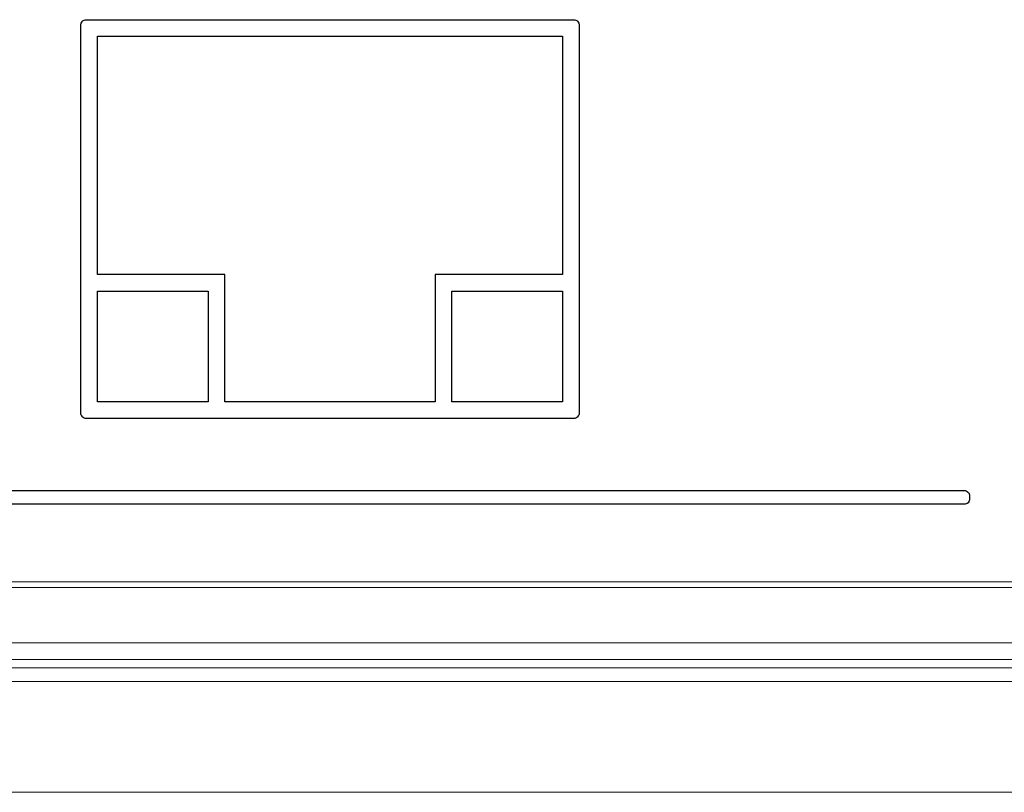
# Model space of a CAD drawing. Header units: millimetres. Extents: x -420 to 420, y -297 to 297.
# Tile 17 of 146: x -258 to -240, y -104 to -90. Entities that reach past the tile are written whole.
import ezdxf

# ---------------------------------------------------------------- set-up
doc = ezdxf.new("R2010")
doc.units = ezdxf.units.MM
doc.header["$MEASUREMENT"] = 0
doc.layers.add('layer 1', color=7, linetype='Continuous')

msp = doc.modelspace()

# ---------------------------------------------------------------- linework, layer by layer
at = {"layer": 'layer 1'}
for points, knots in [([(-256.4516, -90.4527), (-256.4516, -90.4527), (-256.4516, -97.4526), (-256.4516, -97.4526), (-256.4516, -97.4526), (-256.4516, -97.4791), (-256.441, -97.5046), (-256.4222, -97.5233), (-256.4222, -97.5233), (-256.4035, -97.5421), (-256.3781, -97.5526), (-256.3516, -97.5526), (-256.3516, -97.5526), (-256.3516, -97.5526), (-247.5518, -97.5526), (-247.5518, -97.5526), (-247.5518, -97.5526), (-247.5253, -97.5526), (-247.4998, -97.542), (-247.4811, -97.5232), (-247.4811, -97.5232), (-247.4623, -97.5045), (-247.4518, -97.4791), (-247.4518, -97.4526), (-247.4518, -97.4526), (-247.4518, -97.4526), (-247.4518, -90.4527), (-247.4518, -90.4527), (-247.4518, -90.4527), (-247.4518, -90.4262), (-247.4624, -90.4007), (-247.4812, -90.382), (-247.4812, -90.382), (-247.4999, -90.3632), (-247.5253, -90.3527), (-247.5518, -90.3527), (-247.5518, -90.3527), (-247.5518, -90.3527), (-256.3516, -90.3527), (-256.3516, -90.3527), (-256.3516, -90.3527), (-256.3781, -90.3527), (-256.4036, -90.3633), (-256.4223, -90.3821), (-256.4223, -90.3821), (-256.4411, -90.4008), (-256.4516, -90.4262), (-256.4516, -90.4527)], [0, 0, 0, 0, 0.0769231, 0.0769231, 0.0769231, 0.0769231, 0.1538462, 0.1538462, 0.1538462, 0.1538462, 0.2307692, 0.2307692, 0.2307692, 0.2307692, 0.3076923, 0.3076923, 0.3076923, 0.3076923, 0.3846154, 0.3846154, 0.3846154, 0.3846154, 0.4615385, 0.4615385, 0.4615385, 0.4615385, 0.5384615, 0.5384615, 0.5384615, 0.5384615, 0.6153846, 0.6153846, 0.6153846, 0.6153846, 0.6923077, 0.6923077, 0.6923077, 0.6923077, 0.7692308, 0.7692308, 0.7692308, 0.7692308, 0.8461538, 0.8461538, 0.8461538, 0.8461538, 1, 1, 1, 1]), ([(-256.1516, -90.6527), (-256.1516, -90.6527), (-256.1516, -94.9527), (-256.1516, -94.9527), (-256.1516, -94.9527), (-256.1516, -94.9527), (-253.8517, -94.9527), (-253.8517, -94.9527), (-253.8517, -94.9527), (-253.8517, -94.9527), (-253.8517, -97.2526), (-253.8517, -97.2526), (-253.8517, -97.2526), (-253.8517, -97.2526), (-250.0517, -97.2526), (-250.0517, -97.2526), (-250.0517, -97.2526), (-250.0517, -97.2526), (-250.0517, -94.9527), (-250.0517, -94.9527), (-250.0517, -94.9527), (-250.0517, -94.9527), (-247.7517, -94.9527), (-247.7517, -94.9527), (-247.7517, -94.9527), (-247.7517, -94.9527), (-247.7517, -90.6527), (-247.7517, -90.6527), (-247.7517, -90.6527), (-247.7517, -90.6527), (-256.1516, -90.6527), (-256.1516, -90.6527)], [0, 0, 0, 0, 0.1111111, 0.1111111, 0.1111111, 0.1111111, 0.2222222, 0.2222222, 0.2222222, 0.2222222, 0.3333333, 0.3333333, 0.3333333, 0.3333333, 0.4444444, 0.4444444, 0.4444444, 0.4444444, 0.5555556, 0.5555556, 0.5555556, 0.5555556, 0.6666667, 0.6666667, 0.6666667, 0.6666667, 0.7777778, 0.7777778, 0.7777778, 0.7777778, 1, 1, 1, 1]), ([(-256.1516, -95.2527), (-256.1516, -95.2527), (-256.1516, -97.2526), (-256.1516, -97.2526), (-256.1516, -97.2526), (-256.1516, -97.2526), (-254.1517, -97.2526), (-254.1517, -97.2526), (-254.1517, -97.2526), (-254.1517, -97.2526), (-254.1517, -95.2527), (-254.1517, -95.2527), (-254.1517, -95.2527), (-254.1517, -95.2527), (-256.1516, -95.2527), (-256.1516, -95.2527)], [0, 0, 0, 0, 0.2, 0.2, 0.2, 0.2, 0.4, 0.4, 0.4, 0.4, 0.6, 0.6, 0.6, 0.6, 1, 1, 1, 1]), ([(-249.7517, -97.2526), (-249.7517, -97.2526), (-247.7517, -97.2526), (-247.7517, -97.2526), (-247.7517, -97.2526), (-247.7517, -97.2526), (-247.7517, -95.2527), (-247.7517, -95.2527), (-247.7517, -95.2527), (-247.7517, -95.2527), (-249.7517, -95.2527), (-249.7517, -95.2527), (-249.7517, -95.2527), (-249.7517, -95.2527), (-249.7517, -97.2526), (-249.7517, -97.2526)], [0, 0, 0, 0, 0.2, 0.2, 0.2, 0.2, 0.4, 0.4, 0.4, 0.4, 0.6, 0.6, 0.6, 0.6, 1, 1, 1, 1]), ([(-240.4018, -99.0026), (-240.4018, -99.0026), (-240.4018, -98.9526), (-240.4018, -98.9526), (-240.4018, -98.9526), (-240.4018, -98.9261), (-240.4124, -98.9006), (-240.4312, -98.8819), (-240.4312, -98.8819), (-240.4499, -98.8631), (-240.4753, -98.8526), (-240.5018, -98.8526), (-240.5018, -98.8526), (-240.5018, -98.8526), (-265.2515, -98.8526), (-265.2515, -98.8526), (-265.2515, -98.8526), (-265.3046, -98.8526), (-265.3555, -98.8738), (-265.393, -98.9113), (-265.393, -98.9113), (-265.4305, -98.9489), (-265.4515, -98.9995), (-265.4515, -99.0526), (-265.4515, -99.0526), (-265.4515, -99.0526), (-265.4515, -100.2526), (-265.4515, -100.2526), (-265.4515, -100.2526), (-265.4515, -100.2791), (-265.4409, -100.3046), (-265.4221, -100.3233), (-265.4221, -100.3233), (-265.4034, -100.3421), (-265.378, -100.3526), (-265.3515, -100.3526), (-265.3515, -100.3526), (-265.3515, -100.3526), (-265.3015, -100.3526), (-265.3015, -100.3526), (-265.3015, -100.3526), (-265.275, -100.3526), (-265.2495, -100.342), (-265.2308, -100.3232), (-265.2308, -100.3232), (-265.212, -100.3045), (-265.2015, -100.2791), (-265.2015, -100.2526), (-265.2015, -100.2526), (-265.2015, -100.2526), (-265.2015, -99.2026), (-265.2015, -99.2026), (-265.2015, -99.2026), (-265.2015, -99.1761), (-265.191, -99.1507), (-265.1723, -99.1319), (-265.1723, -99.1319), (-265.1535, -99.1132), (-265.128, -99.1026), (-265.1015, -99.1026), (-265.1015, -99.1026), (-265.1015, -99.1026), (-240.5018, -99.1026), (-240.5018, -99.1026), (-240.5018, -99.1026), (-240.4753, -99.1026), (-240.4498, -99.092), (-240.4311, -99.0732), (-240.4311, -99.0732), (-240.4123, -99.0545), (-240.4018, -99.0291), (-240.4018, -99.0026)], [0, 0, 0, 0, 0.0526316, 0.0526316, 0.0526316, 0.0526316, 0.1052632, 0.1052632, 0.1052632, 0.1052632, 0.1578947, 0.1578947, 0.1578947, 0.1578947, 0.2105263, 0.2105263, 0.2105263, 0.2105263, 0.2631579, 0.2631579, 0.2631579, 0.2631579, 0.3157895, 0.3157895, 0.3157895, 0.3157895, 0.3684211, 0.3684211, 0.3684211, 0.3684211, 0.4210526, 0.4210526, 0.4210526, 0.4210526, 0.4736842, 0.4736842, 0.4736842, 0.4736842, 0.5263158, 0.5263158, 0.5263158, 0.5263158, 0.5789474, 0.5789474, 0.5789474, 0.5789474, 0.6315789, 0.6315789, 0.6315789, 0.6315789, 0.6842105, 0.6842105, 0.6842105, 0.6842105, 0.7368421, 0.7368421, 0.7368421, 0.7368421, 0.7894737, 0.7894737, 0.7894737, 0.7894737, 0.8421053, 0.8421053, 0.8421053, 0.8421053, 0.8947368, 0.8947368, 0.8947368, 0.8947368, 1, 1, 1, 1])]:
    msp.add_open_spline(points, degree=3, knots=knots, dxfattribs=at)
at = {"layer": 'layer 1', "lineweight": 9}
for points in [[(-263.7955, -100.5025), (-263.7955, -100.5025), (-211.0955, -100.5025), (-211.0955, -100.5025)], [(-211.0955, -100.6025), (-211.0955, -100.6025), (-263.7955, -100.6025), (-263.7955, -100.6025)], [(-263.7955, -101.6025), (-263.7955, -101.6025), (-229.5955, -101.6025), (-229.5955, -101.6025)], [(-257.3555, -101.9025), (-257.3555, -101.9025), (-259.8955, -101.9025), (-259.8955, -101.9025)], [(-257.3555, -102.0525), (-257.3555, -102.0525), (-259.8955, -102.0525), (-259.8955, -102.0525)], [(-254.8155, -101.9025), (-254.8155, -101.9025), (-257.3555, -101.9025), (-257.3555, -101.9025)], [(-254.8155, -102.0525), (-254.8155, -102.0525), (-257.3555, -102.0525), (-257.3555, -102.0525)], [(-252.2755, -101.9025), (-252.2755, -101.9025), (-254.8155, -101.9025), (-254.8155, -101.9025)], [(-252.2755, -102.0525), (-252.2755, -102.0525), (-254.8155, -102.0525), (-254.8155, -102.0525)], [(-249.7355, -101.9025), (-249.7355, -101.9025), (-252.2755, -101.9025), (-252.2755, -101.9025)], [(-249.7355, -102.0525), (-249.7355, -102.0525), (-252.2755, -102.0525), (-252.2755, -102.0525)], [(-247.1955, -101.9025), (-247.1955, -101.9025), (-249.7355, -101.9025), (-249.7355, -101.9025)], [(-247.1955, -102.0525), (-247.1955, -102.0525), (-249.7355, -102.0525), (-249.7355, -102.0525)], [(-244.6555, -101.9025), (-244.6555, -101.9025), (-247.1955, -101.9025), (-247.1955, -101.9025)], [(-244.6555, -102.0525), (-244.6555, -102.0525), (-247.1955, -102.0525), (-247.1955, -102.0525)], [(-242.1155, -101.9025), (-242.1155, -101.9025), (-244.6555, -101.9025), (-244.6555, -101.9025)], [(-242.1155, -102.0525), (-242.1155, -102.0525), (-244.6555, -102.0525), (-244.6555, -102.0525)], [(-239.5755, -101.9025), (-239.5755, -101.9025), (-242.1155, -101.9025), (-242.1155, -101.9025)], [(-239.5755, -102.0525), (-239.5755, -102.0525), (-242.1155, -102.0525), (-242.1155, -102.0525)], [(-263.9355, -102.3025), (-263.9355, -102.3025), (-229.4155, -102.3025), (-229.4155, -102.3025)], [(-229.4155, -104.3025), (-229.4155, -104.3025), (-263.9355, -104.3025), (-263.9355, -104.3025)]]:
    msp.add_open_spline(points, degree=3, dxfattribs=at)

doc.saveas('drawing.dxf')
